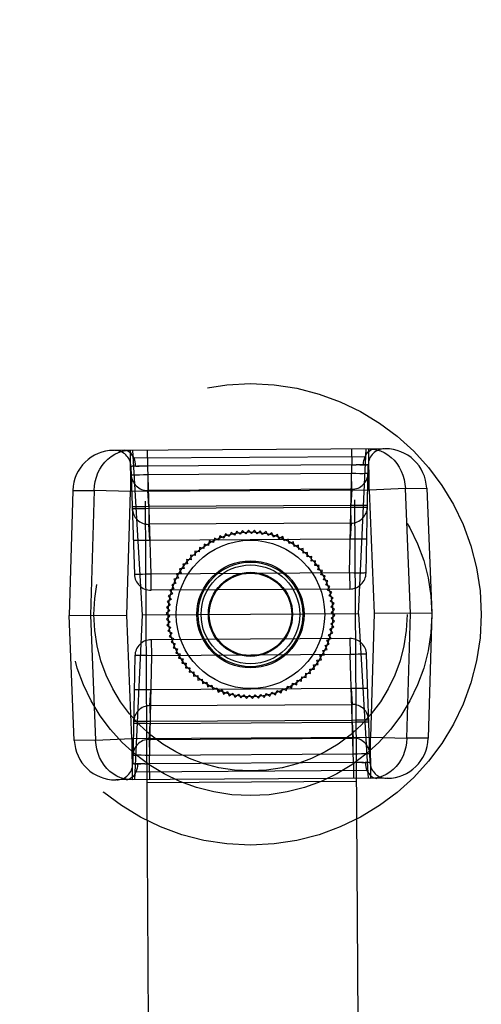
# Model space of a CAD drawing. Header units: inches. Extents: x 0 to 227, y 0 to 147.
# Tile 220 of 247: x 190.8 to 191.9, y 52.52 to 54.87. Entities that reach past the tile are written whole.
import ezdxf

# ---------------------------------------------------------------- set-up
doc = ezdxf.new("R2010")
doc.units = ezdxf.units.IN
doc.header["$LTSCALE"] = 12.466667
doc.header["$MEASUREMENT"] = 0
doc.linetypes.add('HIDDEN', pattern=[0.2, 0.1, -0.1])
doc.layers.add('02___PRT_ALL_AXES', color=7, linetype='CONTINUOUS')
doc.layers.add('DEFAULT_2', color=8, linetype='HIDDEN')

msp = doc.modelspace()

# ---------------------------------------------------------------- linework, layer by layer
at = {"layer": '02___PRT_ALL_AXES', "color": 8, "linetype": 'HIDDEN'}
for p, q in [((190.9923, 71.1736), (191.1155, 51.049)), ((191.4923, 71.1767), (191.6155, 51.0521)), ((191.1033, 53.049), (191.6033, 53.052))]:
    msp.add_line(p, q, dxfattribs=at)
at = {"layer": 'DEFAULT_2', "color": 8, "linetype": 'HIDDEN'}
for p, q in [((191.6727, 53.8462), (191.0241, 53.8422)), ((191.5924, 53.8457), (191.5927, 53.8074)), ((191.6087, 53.4521), (191.6269, 53.8459)), ((191.6339, 53.7475), (191.6333, 53.8459)), ((191.0635, 53.8425), (191.0641, 53.744)), ((191.093, 53.4489), (191.0699, 53.8425)), ((191.6261, 53.8272), (191.071, 53.8238)), ((191.1044, 53.8427), (191.1047, 53.8044)), ((191.0657, 53.8043), (191.0653, 53.8041)), ((191.0653, 53.8041), (191.0737, 53.5462)), ((191.0706, 53.8045), (191.0683, 53.8045)), ((191.0706, 53.8045), (191.0734, 53.8046)), ((191.0768, 53.8046), (191.0734, 53.8046)), ((191.085, 53.8046), (191.0807, 53.8046)), ((191.0945, 53.8045), (191.085, 53.8046)), ((191.1047, 53.8044), (191.0945, 53.8045)), ((191.5927, 53.8074), (191.1047, 53.8044)), ((191.1047, 53.8044), (191.113, 53.5464)), ((191.5875, 53.5494), (191.5927, 53.8074)), ((191.5927, 53.8074), (191.6029, 53.8077)), ((191.6267, 53.8079), (191.629, 53.8079)), ((191.6268, 53.5496), (191.632, 53.8076)), ((191.6307, 53.8078), (191.6317, 53.8077)), ((191.0951, 53.7843), (191.1053, 53.7846)), ((191.1053, 53.7846), (191.5923, 53.7876)), ((191.1053, 53.7846), (191.1056, 53.7463)), ((191.5923, 53.7876), (191.6024, 53.7874)), ((191.5925, 53.7492), (191.5923, 53.7876)), ((191.6024, 53.7874), (191.6119, 53.7873)), ((191.7207, 53.7511), (191.6339, 53.7475)), ((191.7207, 53.7511), (191.7717, 53.7518)), ((191.7329, 53.4528), (191.7207, 53.7511)), ((191.7717, 53.7518), (191.7839, 53.4532)), ((190.9264, 53.7466), (190.9178, 53.4479)), ((190.9264, 53.7466), (190.9773, 53.7465)), ((190.9773, 53.7465), (190.9687, 53.4482)), ((191.0641, 53.744), (190.9773, 53.7465)), ((191.0556, 53.4487), (191.0641, 53.744)), ((191.6339, 53.7475), (191.0641, 53.744)), ((191.5925, 53.7492), (191.1056, 53.7463)), ((191.1078, 53.7079), (191.1056, 53.7463)), ((191.5925, 53.7492), (191.5907, 53.7109)), ((191.6339, 53.7475), (191.6461, 53.4523)), ((191.1078, 53.7079), (191.0976, 53.7076)), ((191.0977, 53.7036), (191.1079, 53.7039)), ((191.5907, 53.7109), (191.1078, 53.7079)), ((191.1079, 53.7039), (191.5906, 53.7069)), ((191.1079, 53.7039), (191.1082, 53.6656)), ((191.5906, 53.7069), (191.6008, 53.7067)), ((191.5909, 53.6685), (191.5906, 53.7069)), ((191.6013, 53.7107), (191.5907, 53.7109)), ((191.6008, 53.7067), (191.6103, 53.7066)), ((191.6109, 53.7106), (191.6013, 53.7107)), ((191.5909, 53.6685), (191.1082, 53.6656)), ((191.1104, 53.6272), (191.1082, 53.6656)), ((191.5909, 53.6685), (191.5891, 53.6302)), ((191.2776, 53.6378), (191.2744, 53.6275)), ((191.2869, 53.6324), (191.2776, 53.6378)), ((191.2909, 53.6425), (191.2869, 53.6324)), ((191.2998, 53.6365), (191.2909, 53.6425)), ((191.3044, 53.6462), (191.2998, 53.6365)), ((191.3129, 53.6396), (191.3044, 53.6462)), ((191.3182, 53.6489), (191.3129, 53.6396)), ((191.3262, 53.6417), (191.3182, 53.6489)), ((191.3321, 53.6507), (191.3262, 53.6417)), ((191.3396, 53.643), (191.3321, 53.6507)), ((191.3461, 53.6516), (191.3396, 53.643)), ((191.353, 53.6433), (191.3461, 53.6516)), ((191.3601, 53.6514), (191.353, 53.6433)), ((191.3665, 53.6427), (191.3601, 53.6514)), ((191.3741, 53.6503), (191.3665, 53.6427)), ((191.3798, 53.6411), (191.3741, 53.6503)), ((191.388, 53.6482), (191.3798, 53.6411)), ((191.3931, 53.6387), (191.388, 53.6482)), ((191.4017, 53.6451), (191.3931, 53.6387)), ((191.4061, 53.6352), (191.4017, 53.6451)), ((191.4152, 53.6411), (191.4061, 53.6352)), ((191.4188, 53.6309), (191.4152, 53.6411)), ((191.4283, 53.6361), (191.4188, 53.6309)), ((191.4313, 53.6258), (191.4283, 53.6361)), ((191.1104, 53.6272), (191.1002, 53.6269)), ((191.5891, 53.6302), (191.1104, 53.6272)), ((191.2288, 53.6104), (191.2286, 53.5996)), ((191.2393, 53.6078), (191.2288, 53.6104)), ((191.2403, 53.6185), (191.2393, 53.6078)), ((191.2505, 53.6152), (191.2403, 53.6185)), ((191.2523, 53.6258), (191.2505, 53.6152)), ((191.2623, 53.6218), (191.2523, 53.6258)), ((191.2647, 53.6323), (191.2623, 53.6218)), ((191.2744, 53.6275), (191.2647, 53.6323)), ((191.441, 53.6303), (191.4313, 53.6258)), ((191.4433, 53.6197), (191.441, 53.6303)), ((191.4534, 53.6235), (191.4433, 53.6197)), ((191.4549, 53.6129), (191.4534, 53.6235)), ((191.4652, 53.616), (191.4549, 53.6129)), ((191.4659, 53.6052), (191.4652, 53.616)), ((191.5996, 53.63), (191.5891, 53.6302)), ((191.6092, 53.6299), (191.5996, 53.63)), ((191.2185, 53.5907), (191.2078, 53.5918)), ((191.2078, 53.5918), (191.209, 53.5811)), ((191.2286, 53.5996), (191.218, 53.6015)), ((191.218, 53.6015), (191.2185, 53.5907)), ((191.4764, 53.6076), (191.4659, 53.6052)), ((191.4765, 53.5968), (191.4764, 53.6076)), ((191.4871, 53.5984), (191.4765, 53.5968)), ((191.4864, 53.5877), (191.4871, 53.5984)), ((191.4971, 53.5886), (191.4864, 53.5877)), ((191.4956, 53.5779), (191.4971, 53.5886)), ((191.2003, 53.5709), (191.1895, 53.5706)), ((191.1895, 53.5706), (191.1922, 53.5601)), ((191.209, 53.5811), (191.1983, 53.5815)), ((191.1983, 53.5815), (191.2003, 53.5709)), ((191.5064, 53.578), (191.4956, 53.5779)), ((191.5041, 53.5675), (191.5064, 53.578)), ((191.5149, 53.5669), (191.5041, 53.5675)), ((191.5119, 53.5565), (191.5149, 53.5669)), ((191.113, 53.5464), (191.1028, 53.5462)), ((191.5875, 53.5494), (191.113, 53.5464)), ((191.113, 53.5464), (191.1132, 53.5081)), ((191.185, 53.5488), (191.1744, 53.5469)), ((191.1744, 53.5469), (191.1785, 53.537)), ((191.1922, 53.5601), (191.1815, 53.559)), ((191.1815, 53.559), (191.185, 53.5488)), ((191.5226, 53.5551), (191.5119, 53.5565)), ((191.5189, 53.545), (191.5226, 53.5551)), ((191.5295, 53.5429), (191.5189, 53.545)), ((191.5251, 53.5331), (191.5295, 53.5429)), ((191.5977, 53.5492), (191.5875, 53.5494)), ((191.5875, 53.5494), (191.5877, 53.511)), ((191.6072, 53.5491), (191.5977, 53.5492)), ((191.1729, 53.5248), (191.1626, 53.5214)), ((191.1626, 53.5214), (191.1681, 53.5122)), ((191.1785, 53.537), (191.1681, 53.5344)), ((191.1681, 53.5344), (191.1729, 53.5248)), ((191.5355, 53.5302), (191.5251, 53.5331)), ((191.5304, 53.5207), (191.5355, 53.5302)), ((191.5406, 53.5171), (191.5304, 53.5207)), ((191.5349, 53.508), (191.5406, 53.5171)), ((191.5877, 53.511), (191.1132, 53.5081)), ((191.1643, 53.4993), (191.1546, 53.4945)), ((191.1546, 53.4945), (191.1613, 53.4861)), ((191.1681, 53.5122), (191.1582, 53.5081)), ((191.1582, 53.5081), (191.1643, 53.4993)), ((191.5448, 53.5037), (191.5349, 53.508)), ((191.5385, 53.495), (191.5448, 53.5037)), ((191.548, 53.4901), (191.5385, 53.495)), ((191.1593, 53.4728), (191.1504, 53.4668)), ((191.1613, 53.4861), (191.152, 53.4808)), ((191.152, 53.4808), (191.1593, 53.4728)), ((191.5411, 53.4818), (191.548, 53.4901)), ((191.5503, 53.4762), (191.5411, 53.4818)), ((191.5428, 53.4685), (191.5503, 53.4762)), ((190.9178, 53.4479), (191.0556, 53.4487)), ((190.93, 53.1492), (190.9178, 53.4479)), ((190.9687, 53.4482), (190.981, 53.1499)), ((191.0678, 53.1535), (191.0556, 53.4487)), ((191.0748, 53.0551), (191.093, 53.4489)), ((191.6087, 53.4521), (191.093, 53.4489)), ((191.1582, 53.4594), (191.1497, 53.4528)), ((191.1497, 53.4528), (191.1581, 53.446)), ((191.1581, 53.446), (191.1501, 53.4388)), ((191.1504, 53.4668), (191.1582, 53.4594)), ((191.5516, 53.4623), (191.5428, 53.4685)), ((191.5435, 53.4416), (191.5519, 53.4482)), ((191.5436, 53.4551), (191.5516, 53.4623)), ((191.5519, 53.4482), (191.5436, 53.4551)), ((191.6087, 53.4521), (191.6318, 53.0585)), ((191.6461, 53.4523), (191.6376, 53.157)), ((191.7839, 53.4532), (191.6461, 53.4523)), ((191.7244, 53.1545), (191.7329, 53.4528)), ((191.7839, 53.4532), (191.7753, 53.1544)), ((191.1501, 53.4388), (191.1589, 53.4325)), ((191.1589, 53.4325), (191.1514, 53.4248)), ((191.1514, 53.4248), (191.1606, 53.4192)), ((191.5424, 53.4282), (191.5513, 53.4342)), ((191.5497, 53.4203), (191.5424, 53.4282)), ((191.5513, 53.4342), (191.5435, 53.4416)), ((191.1606, 53.4192), (191.1537, 53.4109)), ((191.1537, 53.4109), (191.1632, 53.406)), ((191.1632, 53.406), (191.1569, 53.3973)), ((191.5374, 53.4017), (191.5471, 53.4065)), ((191.5435, 53.3929), (191.5374, 53.4017)), ((191.5403, 53.4149), (191.5497, 53.4203)), ((191.5471, 53.4065), (191.5403, 53.4149)), ((191.5884, 53.3929), (191.114, 53.39)), ((191.114, 53.39), (191.1142, 53.3517)), ((191.1569, 53.3973), (191.1668, 53.393)), ((191.1668, 53.393), (191.1611, 53.3839)), ((191.1611, 53.3839), (191.1713, 53.3803)), ((191.1713, 53.3803), (191.1662, 53.3708)), ((191.5288, 53.3763), (191.539, 53.3796)), ((191.5336, 53.3666), (191.5288, 53.3763)), ((191.5335, 53.3888), (191.5435, 53.3929)), ((191.539, 53.3796), (191.5335, 53.3888)), ((191.5884, 53.3929), (191.5887, 53.3546)), ((191.0748, 53.3514), (191.0697, 53.0934)), ((191.104, 53.3518), (191.0945, 53.3519)), ((191.1142, 53.3517), (191.104, 53.3518)), ((191.1142, 53.3517), (191.109, 53.0937)), ((191.5887, 53.3546), (191.1142, 53.3517)), ((191.1662, 53.3708), (191.1766, 53.3679)), ((191.1766, 53.3679), (191.1722, 53.3581)), ((191.1722, 53.3581), (191.1828, 53.356)), ((191.1828, 53.356), (191.1791, 53.3459)), ((191.5167, 53.3522), (191.5273, 53.3541)), ((191.5202, 53.342), (191.5167, 53.3522)), ((191.5232, 53.364), (191.5336, 53.3666)), ((191.5273, 53.3541), (191.5232, 53.364)), ((191.5989, 53.3549), (191.5887, 53.3546)), ((191.597, 53.0966), (191.5887, 53.3546)), ((191.6364, 53.0969), (191.628, 53.3548)), ((191.1791, 53.3459), (191.1898, 53.3445)), ((191.1898, 53.3445), (191.1868, 53.3341)), ((191.1868, 53.3341), (191.1976, 53.3335)), ((191.1976, 53.3335), (191.1953, 53.323)), ((191.5014, 53.3301), (191.5122, 53.3305)), ((191.5034, 53.3195), (191.5014, 53.3301)), ((191.5095, 53.3409), (191.5202, 53.342)), ((191.5122, 53.3305), (191.5095, 53.3409)), ((191.1953, 53.323), (191.2061, 53.3231)), ((191.2061, 53.3231), (191.2046, 53.3125)), ((191.2046, 53.3125), (191.2153, 53.3133)), ((191.2153, 53.3133), (191.2146, 53.3026)), ((191.2146, 53.3026), (191.2252, 53.3042)), ((191.2252, 53.3042), (191.2253, 53.2934)), ((191.4832, 53.3103), (191.4939, 53.3092)), ((191.4837, 53.2995), (191.4832, 53.3103)), ((191.4927, 53.3199), (191.5034, 53.3195)), ((191.4939, 53.3092), (191.4927, 53.3199)), ((191.2253, 53.2934), (191.2357, 53.2958)), ((191.2357, 53.2958), (191.2365, 53.2851)), ((191.2365, 53.2851), (191.2468, 53.2882)), ((191.2468, 53.2882), (191.2483, 53.2775)), ((191.2483, 53.2775), (191.2584, 53.2813)), ((191.2584, 53.2813), (191.2606, 53.2708)), ((191.4494, 53.2752), (191.4512, 53.2858)), ((191.4512, 53.2858), (191.4614, 53.2825)), ((191.4614, 53.2825), (191.4624, 53.2932)), ((191.4624, 53.2932), (191.4729, 53.2906)), ((191.4729, 53.2906), (191.4731, 53.3014)), ((191.4731, 53.3014), (191.4837, 53.2995)), ((191.0924, 53.2711), (191.102, 53.271)), ((191.102, 53.271), (191.1126, 53.2708)), ((191.1108, 53.2325), (191.1126, 53.2708)), ((191.1126, 53.2708), (191.5913, 53.2738)), ((191.2606, 53.2708), (191.2704, 53.2753)), ((191.2704, 53.2753), (191.2734, 53.2649)), ((191.2734, 53.2649), (191.2828, 53.2701)), ((191.2828, 53.2701), (191.2865, 53.26)), ((191.2865, 53.26), (191.2956, 53.2658)), ((191.2956, 53.2658), (191.3, 53.2559)), ((191.3, 53.2559), (191.3086, 53.2624)), ((191.3086, 53.2624), (191.3137, 53.2529)), ((191.3137, 53.2529), (191.3218, 53.2599)), ((191.3218, 53.2599), (191.3276, 53.2507)), ((191.3276, 53.2507), (191.3352, 53.2583)), ((191.3352, 53.2583), (191.3415, 53.2496)), ((191.3415, 53.2496), (191.3487, 53.2577)), ((191.3487, 53.2577), (191.3556, 53.2495)), ((191.3556, 53.2495), (191.3621, 53.258)), ((191.3621, 53.258), (191.3696, 53.2503)), ((191.3696, 53.2503), (191.3755, 53.2593)), ((191.3755, 53.2593), (191.3835, 53.2521)), ((191.3835, 53.2521), (191.3888, 53.2615)), ((191.3888, 53.2615), (191.3973, 53.2548)), ((191.3973, 53.2548), (191.4019, 53.2646)), ((191.4019, 53.2646), (191.4108, 53.2585)), ((191.4108, 53.2585), (191.4147, 53.2686)), ((191.4147, 53.2686), (191.4241, 53.2632)), ((191.4241, 53.2632), (191.4273, 53.2735)), ((191.4273, 53.2735), (191.437, 53.2688)), ((191.437, 53.2688), (191.4394, 53.2792)), ((191.4394, 53.2792), (191.4494, 53.2752)), ((191.5913, 53.2738), (191.6014, 53.2741)), ((191.5913, 53.2738), (191.5935, 53.2355)), ((191.1108, 53.2325), (191.5935, 53.2355)), ((191.5938, 53.1971), (191.5935, 53.2355)), ((191.1108, 53.2325), (191.111, 53.1942)), ((191.0908, 53.1904), (191.1004, 53.1903)), ((191.1009, 53.1943), (191.0914, 53.1944)), ((191.1004, 53.1903), (191.111, 53.1901)), ((191.111, 53.1942), (191.1009, 53.1943)), ((191.1092, 53.1518), (191.111, 53.1901)), ((191.5938, 53.1971), (191.111, 53.1942)), ((191.111, 53.1901), (191.5939, 53.1931)), ((191.6039, 53.1974), (191.5938, 53.1971)), ((191.5939, 53.1931), (191.604, 53.1934)), ((191.5939, 53.1931), (191.5961, 53.1548)), ((190.981, 53.1499), (190.93, 53.1492)), ((190.981, 53.1499), (191.0678, 53.1535)), ((191.0678, 53.1535), (191.6376, 53.157)), ((191.0678, 53.1535), (191.0684, 53.0551)), ((191.1092, 53.1518), (191.5961, 53.1548)), ((191.1092, 53.1518), (191.1094, 53.1134)), ((191.5964, 53.1164), (191.5961, 53.1548)), ((191.6376, 53.157), (191.7244, 53.1545)), ((191.6382, 53.0586), (191.6376, 53.157)), ((191.7753, 53.1544), (191.7244, 53.1545)), ((191.5964, 53.1164), (191.1094, 53.1134)), ((191.6065, 53.1167), (191.5964, 53.1164)), ((191.07, 53.0933), (191.071, 53.0932)), ((191.0727, 53.0931), (191.0749, 53.0931)), ((191.0992, 53.1136), (191.0898, 53.1137)), ((191.0988, 53.0934), (191.109, 53.0937)), ((191.1094, 53.1134), (191.0992, 53.1136)), ((191.597, 53.0966), (191.109, 53.0937)), ((191.109, 53.0937), (191.1093, 53.0553)), ((191.6072, 53.0965), (191.597, 53.0966)), ((191.597, 53.0966), (191.5972, 53.0583)), ((191.6167, 53.0964), (191.6072, 53.0965)), ((191.621, 53.0964), (191.6167, 53.0964)), ((191.6282, 53.0964), (191.6249, 53.0964)), ((191.6282, 53.0964), (191.6311, 53.0965)), ((191.6334, 53.0966), (191.6311, 53.0965)), ((191.6364, 53.0969), (191.636, 53.0968)), ((191.6307, 53.0772), (191.0756, 53.0738)), ((191.6775, 53.0588), (191.029, 53.0548))]:
    msp.add_line(p, q, dxfattribs=at)
for points in [[(191.6205, 53.808), (191.6208, 53.813), (191.6216, 53.8178), (191.6228, 53.8224), (191.6243, 53.8267), (191.6262, 53.8308), (191.6286, 53.8345), (191.6312, 53.8378), (191.6342, 53.8407), (191.6374, 53.8429), (191.6408, 53.8446), (191.6444, 53.8457), (191.6481, 53.846)], [(191.6333, 53.8459), (191.6428, 53.8454), (191.6523, 53.8437), (191.6615, 53.8408), (191.6704, 53.8368), (191.6788, 53.8317), (191.6867, 53.8256), (191.694, 53.8185), (191.7005, 53.8106), (191.7062, 53.802), (191.711, 53.7926), (191.715, 53.7828), (191.7179, 53.7725), (191.7198, 53.7619), (191.7207, 53.7511)], [(190.9773, 53.7465), (190.9781, 53.7573), (190.9799, 53.7679), (190.9827, 53.7783), (190.9865, 53.7882), (190.9912, 53.7976), (190.9968, 53.8063), (191.0032, 53.8143), (191.0104, 53.8215), (191.0182, 53.8277), (191.0266, 53.8329), (191.0354, 53.837), (191.0446, 53.84), (191.054, 53.8418), (191.0635, 53.8425)], [(191.0768, 53.8046), (191.0764, 53.8096), (191.0756, 53.8145), (191.0744, 53.8191), (191.0728, 53.8233), (191.0708, 53.8274), (191.0685, 53.8311), (191.0658, 53.8344), (191.0627, 53.8372), (191.0595, 53.8394), (191.0561, 53.841), (191.0524, 53.842), (191.0488, 53.8424)], [(191.0653, 53.8041), (191.0657, 53.8043), (191.0667, 53.8044), (191.0683, 53.8045)], [(191.0768, 53.8046), (191.0807, 53.8046), (191.085, 53.8046)], [(191.6205, 53.808), (191.6166, 53.8079), (191.6123, 53.8079), (191.6029, 53.8077)], [(191.6123, 53.8079), (191.6166, 53.8079), (191.6205, 53.808), (191.6239, 53.808)], [(191.6267, 53.8079), (191.6239, 53.808), (191.6205, 53.808)], [(191.632, 53.8076), (191.6317, 53.8077), (191.6307, 53.8078), (191.629, 53.8079)], [(191.066, 53.7844), (191.0663, 53.7842), (191.0673, 53.7841), (191.069, 53.7841), (191.0712, 53.784), (191.0741, 53.784), (191.0775, 53.784), (191.0814, 53.784), (191.0856, 53.7841), (191.0951, 53.7843)], [(191.6119, 53.7873), (191.6162, 53.7873), (191.6201, 53.7873), (191.6235, 53.7874), (191.6263, 53.7874), (191.6286, 53.7875), (191.6303, 53.7876), (191.6313, 53.7877), (191.6316, 53.7878)], [(191.0976, 53.7076), (191.0885, 53.7074), (191.0843, 53.7074), (191.0804, 53.7073), (191.077, 53.7073), (191.074, 53.7073), (191.0716, 53.7074), (191.0699, 53.7075), (191.0688, 53.7076), (191.0684, 53.7077)], [(191.6103, 53.7066), (191.6146, 53.7066), (191.6185, 53.7066), (191.6219, 53.7066), (191.6247, 53.7067), (191.627, 53.7068), (191.6286, 53.7069), (191.6297, 53.707), (191.63, 53.7071)], [(191.6301, 53.7111), (191.6297, 53.711), (191.6287, 53.7109), (191.6271, 53.7108), (191.625, 53.7107), (191.6223, 53.7107), (191.619, 53.7106), (191.6151, 53.7106), (191.6109, 53.7106)], [(191.0686, 53.7037), (191.0689, 53.7035), (191.0699, 53.7034), (191.0716, 53.7034), (191.0739, 53.7033), (191.0767, 53.7033), (191.0801, 53.7033), (191.084, 53.7033), (191.0883, 53.7034), (191.0977, 53.7036)], [(191.1002, 53.6269), (191.0911, 53.6267), (191.0869, 53.6267), (191.083, 53.6266), (191.0796, 53.6266), (191.0766, 53.6266), (191.0742, 53.6267), (191.0725, 53.6268), (191.0714, 53.6269), (191.071, 53.627)], [(191.6285, 53.6304), (191.6281, 53.6303), (191.6271, 53.6302), (191.6255, 53.6301), (191.6234, 53.63), (191.6206, 53.6299), (191.6173, 53.6299), (191.6135, 53.6299), (191.6092, 53.6299)], [(191.1028, 53.5462), (191.0933, 53.546), (191.0891, 53.5459), (191.0852, 53.5459), (191.0818, 53.5458), (191.0789, 53.5459), (191.0767, 53.5459), (191.075, 53.546), (191.074, 53.5461), (191.0737, 53.5462)], [(191.6268, 53.5496), (191.6265, 53.5495), (191.6255, 53.5494), (191.6238, 53.5493), (191.6216, 53.5492), (191.6187, 53.5491), (191.6153, 53.5491), (191.6114, 53.5491), (191.6072, 53.5491)], [(191.0945, 53.3519), (191.0903, 53.3519), (191.0864, 53.3519), (191.083, 53.3519), (191.0801, 53.3518), (191.0779, 53.3518), (191.0762, 53.3517), (191.0752, 53.3515), (191.0748, 53.3514)], [(191.628, 53.3548), (191.6277, 53.3549), (191.6267, 53.355), (191.625, 53.3551), (191.6227, 53.3552), (191.6199, 53.3552), (191.6165, 53.3552), (191.6126, 53.3551), (191.6083, 53.3551), (191.5989, 53.3549)], [(191.0732, 53.2706), (191.0736, 53.2707), (191.0746, 53.2708), (191.0762, 53.2709), (191.0783, 53.271), (191.0811, 53.2711), (191.0843, 53.2711), (191.0882, 53.2711), (191.0924, 53.2711)], [(191.6014, 53.2741), (191.6106, 53.2743), (191.6148, 53.2743), (191.6187, 53.2744), (191.6221, 53.2744), (191.6251, 53.2744), (191.6274, 53.2743), (191.6292, 53.2743), (191.6303, 53.2742), (191.6306, 53.274)], [(191.0716, 53.1899), (191.072, 53.19), (191.0729, 53.1901), (191.0745, 53.1902), (191.0767, 53.1903), (191.0794, 53.1903), (191.0827, 53.1904), (191.0865, 53.1904), (191.0908, 53.1904)], [(191.0914, 53.1944), (191.0871, 53.1944), (191.0832, 53.1944), (191.0798, 53.1944), (191.077, 53.1943), (191.0747, 53.1943), (191.073, 53.1942), (191.072, 53.194), (191.0717, 53.1939)], [(191.6331, 53.1974), (191.6328, 53.1975), (191.6318, 53.1976), (191.6301, 53.1977), (191.6278, 53.1977), (191.625, 53.1977), (191.6216, 53.1977), (191.6177, 53.1977), (191.6134, 53.1976), (191.6039, 53.1974)], [(191.604, 53.1934), (191.6132, 53.1936), (191.6174, 53.1936), (191.6213, 53.1937), (191.6247, 53.1937), (191.6277, 53.1937), (191.6301, 53.1936), (191.6318, 53.1936), (191.6329, 53.1935), (191.6332, 53.1933)], [(191.0684, 53.0551), (191.0588, 53.0556), (191.0494, 53.0573), (191.0402, 53.0602), (191.0313, 53.0642), (191.0229, 53.0693), (191.015, 53.0754), (191.0077, 53.0825), (191.0012, 53.0904), (190.9955, 53.0991), (190.9906, 53.1084), (190.9867, 53.1183), (190.9838, 53.1286), (190.9819, 53.1391), (190.981, 53.1499)], [(191.7244, 53.1545), (191.7236, 53.1437), (191.7218, 53.1331), (191.719, 53.1228), (191.7152, 53.1128), (191.7105, 53.1034), (191.7049, 53.0947), (191.6984, 53.0867), (191.6913, 53.0796), (191.6835, 53.0734), (191.6751, 53.0682), (191.6663, 53.064), (191.6571, 53.061), (191.6477, 53.0592), (191.6382, 53.0586)], [(191.6357, 53.1167), (191.6354, 53.1168), (191.6344, 53.1169), (191.6327, 53.117), (191.6304, 53.117), (191.6276, 53.117), (191.6242, 53.117), (191.6203, 53.117), (191.616, 53.1169), (191.6065, 53.1167)], [(191.0812, 53.0931), (191.0809, 53.0881), (191.0801, 53.0832), (191.0789, 53.0786), (191.0774, 53.0743), (191.0754, 53.0702), (191.0731, 53.0665), (191.0705, 53.0632), (191.0675, 53.0604), (191.0643, 53.0581), (191.0609, 53.0564), (191.0573, 53.0553), (191.0536, 53.055)], [(191.0727, 53.0931), (191.071, 53.0932), (191.07, 53.0933), (191.0697, 53.0934)], [(191.0898, 53.1137), (191.0855, 53.1137), (191.0816, 53.1137), (191.0782, 53.1137), (191.0754, 53.1136), (191.0731, 53.1135), (191.0714, 53.1134), (191.0704, 53.1133), (191.0701, 53.1132)], [(191.0812, 53.0931), (191.0778, 53.0931), (191.0749, 53.0931)], [(191.0778, 53.0931), (191.0812, 53.0931), (191.0851, 53.0931), (191.0893, 53.0932)], [(191.0988, 53.0934), (191.0893, 53.0932), (191.0851, 53.0931), (191.0812, 53.0931)], [(191.6167, 53.0964), (191.621, 53.0964), (191.6249, 53.0964)], [(191.6249, 53.0964), (191.6252, 53.0914), (191.6261, 53.0865), (191.6273, 53.082), (191.6289, 53.0777), (191.6309, 53.0736), (191.6332, 53.0699), (191.6359, 53.0667), (191.6389, 53.0639), (191.6422, 53.0616), (191.6456, 53.06), (191.6492, 53.059), (191.6529, 53.0587)], [(191.6334, 53.0966), (191.635, 53.0966), (191.636, 53.0968), (191.6364, 53.0969)]]:
    msp.add_lwpolyline(points, dxfattribs=at)
for radius in [0.5512, 0.4331, 0.374, 0.1969, 0.1772, 0.128, 0.125, 0.1179, 0.1004, 0.0984]:
    msp.add_circle((191.3508, 53.4505), radius, dxfattribs=at)
for centre, radius, start, end in [((191.6714, 53.8068), 0.0394, 90.351, 178.851), ((191.6733, 53.7478), 0.0984, 2.351, 90.351), ((191.0247, 53.7438), 0.0984, 90.351, 178.351), ((191.026, 53.8029), 0.0394, 1.851, 90.351), ((191.1053, 53.7856), 0.0394, 181.851, 270.351), ((191.5923, 53.7886), 0.0394, 270.351, 358.851), ((191.5906, 53.7079), 0.0394, 270.351, 358.851), ((191.1079, 53.7049), 0.0394, 181.851, 270.351), ((191.113, 53.5475), 0.0394, 181.851, 270.351), ((191.5875, 53.5504), 0.0394, 270.351, 358.851), ((191.1142, 53.3506), 0.0394, 90.351, 178.851), ((191.5887, 53.3535), 0.0394, 1.851, 90.351), ((191.5938, 53.1961), 0.0394, 1.851, 90.351), ((191.1111, 53.1931), 0.0394, 90.351, 178.851), ((191.0284, 53.1533), 0.0984, 182.351, 270.351), ((191.1094, 53.1124), 0.0394, 90.351, 178.851), ((191.5964, 53.1154), 0.0394, 1.851, 90.351), ((191.6769, 53.1572), 0.0984, 270.351, 358.351), ((191.0303, 53.0942), 0.0394, 270.351, 358.851), ((191.6757, 53.0982), 0.0394, 181.851, 270.351)]:
    msp.add_arc(centre, radius, start, end, dxfattribs=at)

doc.saveas('drawing.dxf')
